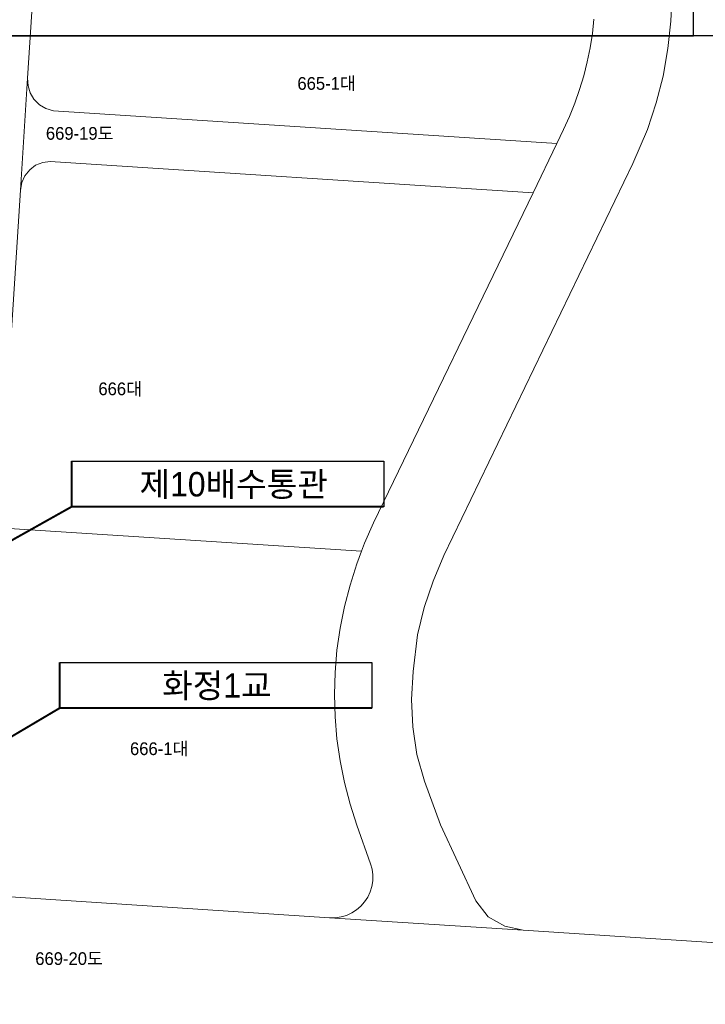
# Model space of a CAD drawing. Header units: metres. Extents: x 183400 to 184400, y 422200 to 427800.
# Tile 83 of 221: x 184067 to 184202, y 424409 to 424603. Entities that reach past the tile are written whole.
import ezdxf
from ezdxf.enums import TextEntityAlignment as Align

# ---------------------------------------------------------------- set-up
doc = ezdxf.new("R2010")
doc.units = ezdxf.units.M
doc.layers.add('구조물명칭_작업', color=5, linetype='Continuous')
doc.layers.add('일람표', color=7, linetype='Continuous')
doc.layers.add('지번', color=252, linetype='Continuous', lineweight=5)
doc.layers.add('지적', color=252, linetype='Continuous', lineweight=5)
doc.styles.add('UPM', font='Gulim.ttf')
doc.styles.add('평면도1(프)$0$굴림', font='Gulim.ttf')

msp = doc.modelspace()

# ---------------------------------------------------------------- linework, layer by layer
at = {"layer": '구조물명칭_작업', "linetype": 'Continuous'}
for points in [[(184139.02, 424507.33, 0.4, 0.4, 0), (184077.55, 424507.33, 0.4, 0.4, 0), (184077.55, 424516.33, 0, 0, 0)], [(184136.68, 424467.7, 0.4, 0.4, 0), (184075.21, 424467.7, 0.4, 0.4, 0), (184075.21, 424476.7, 0, 0, 0)]]:
    msp.add_lwpolyline(points, format="xyseb", dxfattribs=at)
for points in [[(184077.55, 424516.33), (184139.02, 424516.33), (184139.02, 424507.33)], [(184075.21, 424476.7), (184136.68, 424476.7), (184136.68, 424467.7)]]:
    msp.add_lwpolyline(points, dxfattribs=at)
at = {"layer": '구조물명칭_작업', "ltscale": 20, "const_width": 0.4}
for points in [[(184077.55, 424507.33), (183967.18, 424445.43)], [(184075.21, 424467.7), (183979.72, 424411.2)]]:
    msp.add_lwpolyline(points, dxfattribs=at)
at = {"layer": '일람표'}
for points in [[(183600, 424600), (184200, 424600), (184200, 425000), (183600, 425000)], [(183700, 424200), (184300, 424200), (184300, 424600), (183700, 424600)]]:
    msp.add_lwpolyline(points, close=True, dxfattribs=at)
at = {"layer": '지적', "linetype": 'Continuous'}
for points in [[(184067.2, 424719.53), (184062.91, 424653.67), (184058.86, 424591.43), (184057.51, 424570.63), (184053.16, 424503.95), (184048.45, 424431.61), (184058.43, 424430.97), (184063.13, 424503.21), (184067.46, 424569.65), (184068.9, 424591.72), (184072.89, 424653.03), (184077.18, 424718.89), (184067.2, 424719.53)], [(184072.89, 424653.03), (184068.9, 424591.72), (184068.97, 424590.2), (184069.39, 424588.8), (184070.14, 424587.58), (184071.24, 424586.45), (184072.48, 424585.73), (184073.96, 424585.27), (184173.09, 424578.84), (184174.42, 424581.59), (184175.6, 424584.17), (184176.65, 424586.79), (184177.58, 424589.46), (184178.4, 424592.17), (184179.08, 424594.9), (184179.65, 424597.68), (184180.09, 424600.47), (184180.4, 424603.28)], [(184180.4, 424603.28), (184180.09, 424600.47), (184179.65, 424597.68), (184179.08, 424594.9), (184178.4, 424592.17), (184177.58, 424589.46), (184176.65, 424586.79), (184175.6, 424584.17), (184174.42, 424581.59), (184173.09, 424578.84), (184168.4, 424569.12), (184137.02, 424504.15), (184135.24, 424500.16), (184134.65, 424498.59), (184133.7, 424496.08), (184132.37, 424491.92), (184131.28, 424487.69), (184130.4, 424483.4), (184129.8, 424479.08), (184129.43, 424474.72), (184129.31, 424470.36), (184129.42, 424465.99), (184129.8, 424461.64), (184130.42, 424457.31), (184131.28, 424453.03), (184132.4, 424448.8), (184133.74, 424444.64), (184136.42, 424437.06), (184136.72, 424435.97), (184136.86, 424434.85), (184136.85, 424433.72), (184136.67, 424432.6), (184136.34, 424431.53), (184135.87, 424430.5), (184135.25, 424429.56), (184134.5, 424428.71), (184133.65, 424427.98), (184132.7, 424427.37), (184131.68, 424426.9), (184130.6, 424426.58), (184129.48, 424426.42), (184128.36, 424426.41), (184166.45, 424423.95), (184162.83, 424424.79), (184159.54, 424426.6), (184157.14, 424429.73), (184150.16, 424444.69), (184147.06, 424453.34), (184145.54, 424458.55), (184144.75, 424464.03), (184144.45, 424469.4), (184144.78, 424474.89), (184145.66, 424482.12), (184146.96, 424487.48), (184148.72, 424492.69), (184150.81, 424497.74), (184188.05, 424574.87), (184190.93, 424581.61), (184192.62, 424586.81), (184194, 424592.12), (184194.98, 424597.51), (184195.56, 424602.95), (184195.8, 424608.43)], [(184195.8, 424608.43), (184195.56, 424602.95), (184194.98, 424597.51), (184194, 424592.12), (184192.62, 424586.81), (184190.93, 424581.61), (184188.05, 424574.87), (184150.81, 424497.74), (184148.72, 424492.69), (184146.96, 424487.48), (184145.66, 424482.12), (184144.78, 424474.89), (184144.45, 424469.4), (184144.75, 424464.03), (184145.54, 424458.55), (184147.06, 424453.34), (184150.16, 424444.69), (184157.14, 424429.73), (184159.54, 424426.6), (184162.83, 424424.79), (184166.45, 424423.95), (184300, 424415.27)], [(184068.9, 424591.72), (184067.46, 424569.65), (184067.72, 424571.16), (184068.32, 424572.5), (184069.3, 424573.68), (184070.45, 424574.56), (184071.9, 424575.12), (184073.34, 424575.29), (184168.4, 424569.12), (184173.09, 424578.84), (184073.96, 424585.27), (184072.48, 424585.73), (184071.24, 424586.45), (184070.14, 424587.58), (184069.39, 424588.8), (184068.97, 424590.2), (184068.9, 424591.72)], [(184073.34, 424575.29), (184071.9, 424575.12), (184070.45, 424574.56), (184069.3, 424573.68), (184068.32, 424572.5), (184067.72, 424571.16), (184067.46, 424569.65), (184063.13, 424503.21), (184134.65, 424498.59), (184135.24, 424500.16), (184137.02, 424504.15), (184168.4, 424569.12), (184073.34, 424575.29)], [(184058.43, 424430.97), (184128.36, 424426.41), (184129.48, 424426.42), (184130.6, 424426.58), (184131.68, 424426.9), (184132.7, 424427.37), (184133.65, 424427.98), (184134.5, 424428.71), (184135.25, 424429.56), (184135.87, 424430.5), (184136.34, 424431.53), (184136.67, 424432.6), (184136.85, 424433.72), (184136.86, 424434.85), (184136.72, 424435.97), (184136.42, 424437.06), (184133.74, 424444.64), (184132.4, 424448.8), (184131.28, 424453.03), (184130.42, 424457.31), (184129.8, 424461.64), (184129.42, 424465.99), (184129.31, 424470.36), (184129.43, 424474.72), (184129.8, 424479.08), (184130.4, 424483.4), (184131.28, 424487.69), (184132.37, 424491.92), (184133.7, 424496.08), (184134.65, 424498.59), (184063.13, 424503.21)], [(184300, 424415.27), (184166.45, 424423.95), (184128.36, 424426.41), (184058.43, 424430.97), (184048.45, 424431.61), (184006.09, 424434.37), (184004.81, 424434.5), (184003.55, 424434.75), (184002.32, 424435.1), (184001.12, 424435.56), (183999.96, 424436.12), (183998.86, 424436.78), (183997.81, 424437.52), (183996.84, 424438.36), (183995.94, 424439.27), (183995.12, 424440.26), (183994.38, 424441.32), (183993.74, 424442.43), (183993.2, 424443.6), (183992.76, 424444.8)]]:
    msp.add_lwpolyline(points, dxfattribs=at)

# ---------------------------------------------------------------- texts
at = {"layer": '구조물명칭_작업', "linetype": 'Continuous', "style": '평면도1(프)$0$굴림'}
for s, p in [('제10배수통관', (184109.47, 424509.36)), ('화정1교', (184106.16, 424469.74))]:
    msp.add_text(s, height=4.8, dxfattribs=at).set_placement(p, align=Align.CENTER)
at = {"layer": '지번', "style": 'UPM'}
for s, p in [('665-1대', (184127.76, 424590.66)), ('669-19도', (184079.15, 424580.83)), ('666대', (184087.12, 424530.54)), ('666-1대', (184094.8, 424459.7)), ('669-20도', (184077.06, 424418.38))]:
    msp.add_text(s, height=2.5, dxfattribs=at).set_placement(p, align=Align.MIDDLE_CENTER)

doc.saveas('drawing.dxf')
